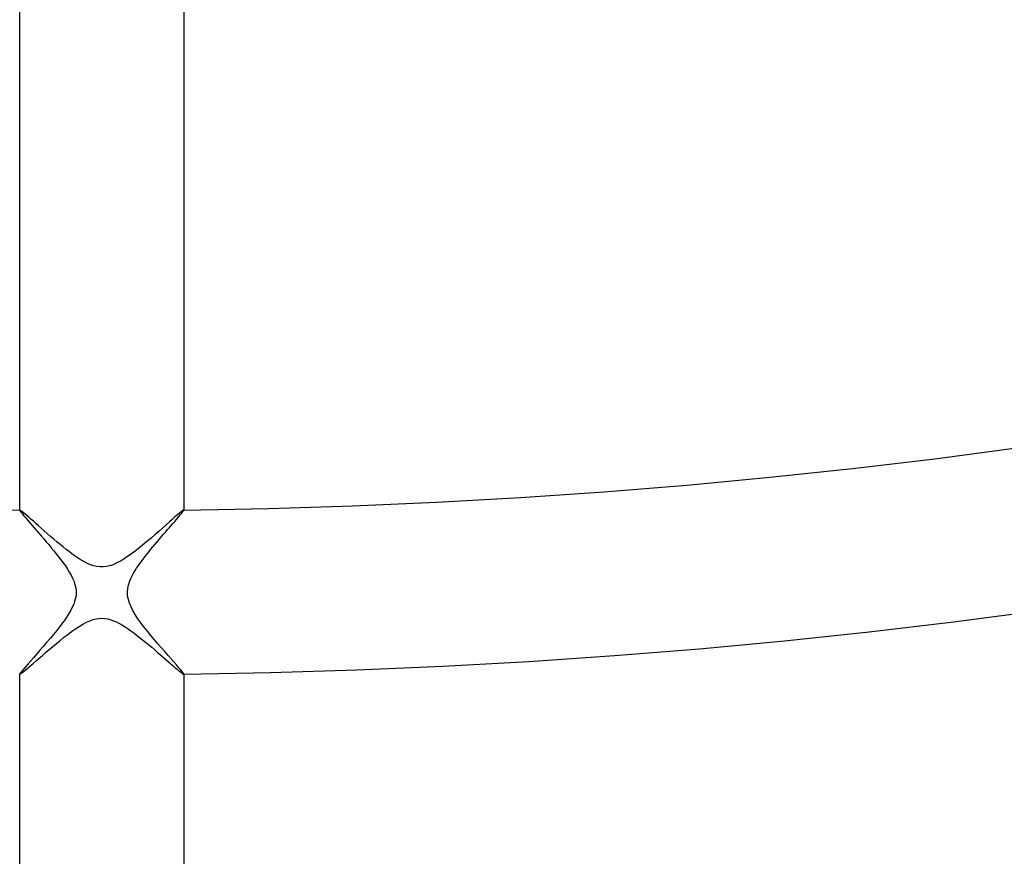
# Model space of a CAD drawing. Header units: millimetres. Extents: x -232 to 232, y -232 to 232.
# Tile 32 of 75: x -2 to 22, y -171 to -150. Entities that reach past the tile are written whole.
import ezdxf

# ---------------------------------------------------------------- set-up
doc = ezdxf.new("R2010")
doc.units = ezdxf.units.MM
doc.layers.add('HIDDEN', color=7, linetype='Continuous')
doc.layers.add('THICK', color=7, linetype='Continuous')

msp = doc.modelspace()

# ---------------------------------------------------------------- linework, layer by layer
at = {"layer": 'HIDDEN'}
for p, q in [((-1.999, -162.238), (-2, -162.239)), ((-2, -162.239), (-2, -162.239)), ((-2, -162.239), (-2, -162.24)), ((-1.998, -162.238), (-1.999, -162.238)), ((-1.999, -162.238), (-1.999, -162.238)), ((-1.998, -162.238), (-1.998, -162.238)), ((-1.987, -162.242), (-1.998, -162.238)), ((-1.969, -162.254), (-1.987, -162.242)), ((-1.944, -162.273), (-1.969, -162.254)), ((-1.912, -162.299), (-1.944, -162.273)), ((-1.873, -162.331), (-1.912, -162.299)), ((-1.829, -162.369), (-1.873, -162.331)), ((-1.78, -162.413), (-1.829, -162.369)), ((-1.726, -162.461), (-1.78, -162.413)), ((-1.667, -162.512), (-1.726, -162.461)), ((1.72, -162.465), (1.648, -162.529)), ((1.785, -162.408), (1.72, -162.465)), ((1.843, -162.358), (1.785, -162.408)), ((1.892, -162.315), (1.843, -162.358)), ((1.933, -162.282), (1.892, -162.315)), ((1.964, -162.258), (1.933, -162.282)), ((1.986, -162.243), (1.964, -162.258)), ((1.997, -162.238), (1.986, -162.243)), ((1.998, -162.238), (1.997, -162.238)), ((1.999, -162.238), (1.998, -162.238)), ((2, -162.239), (1.999, -162.238)), ((1.999, -162.238), (1.999, -162.238)), ((2, -162.24), (2, -162.239)), ((2, -162.239), (2, -162.239)), ((-1.605, -162.568), (-1.667, -162.512)), ((-1.539, -162.626), (-1.605, -162.568)), ((-1.47, -162.687), (-1.539, -162.626)), ((-1.398, -162.75), (-1.47, -162.687)), ((1.486, -162.673), (1.396, -162.752)), ((1.57, -162.599), (1.486, -162.673)), ((1.648, -162.529), (1.57, -162.599)), ((-1.324, -162.815), (-1.398, -162.75)), ((-1.248, -162.881), (-1.324, -162.815)), ((-1.171, -162.947), (-1.248, -162.881)), ((-1.094, -163.012), (-1.171, -162.947)), ((1.203, -162.921), (1.1, -163.008)), ((1.302, -162.835), (1.203, -162.921)), ((1.396, -162.752), (1.302, -162.835)), ((-1.017, -163.077), (-1.094, -163.012)), ((-0.941, -163.139), (-1.017, -163.077)), ((-0.865, -163.199), (-0.941, -163.139)), ((0.888, -163.182), (0.782, -163.264)), ((0.994, -163.096), (0.888, -163.182)), ((1.1, -163.008), (0.994, -163.096)), ((-0.79, -163.257), (-0.865, -163.199)), ((-0.717, -163.312), (-0.79, -163.257)), ((-0.645, -163.363), (-0.717, -163.312)), ((-0.573, -163.412), (-0.645, -163.363)), ((-0.499, -163.458), (-0.573, -163.412)), ((0.573, -163.412), (0.47, -163.475)), ((0.677, -163.341), (0.573, -163.412)), ((0.782, -163.264), (0.677, -163.341)), ((-0.424, -163.501), (-0.499, -163.458)), ((-0.349, -163.539), (-0.424, -163.501)), ((-0.273, -163.571), (-0.349, -163.539)), ((-0.196, -163.597), (-0.273, -163.571)), ((-0.119, -163.615), (-0.196, -163.597)), ((-0.041, -163.624), (-0.119, -163.615)), ((0.036, -163.625), (-0.041, -163.624)), ((0.112, -163.616), (0.036, -163.625)), ((0.19, -163.598), (0.112, -163.616)), ((0.276, -163.57), (0.19, -163.598)), ((0.37, -163.528), (0.276, -163.57)), ((0.47, -163.475), (0.37, -163.528)), ((-0.643, -165.133), (-0.552, -165.073)), ((-0.552, -165.073), (-0.462, -165.019)), ((-0.462, -165.019), (-0.374, -164.973)), ((-0.374, -164.973), (-0.289, -164.935)), ((-0.289, -164.935), (-0.21, -164.907)), ((-0.21, -164.907), (-0.136, -164.888)), ((-0.136, -164.888), (-0.065, -164.878)), ((-0.065, -164.878), (0.005, -164.875)), ((0.005, -164.875), (0.078, -164.879)), ((0.078, -164.879), (0.149, -164.891)), ((0.149, -164.891), (0.22, -164.91)), ((0.22, -164.91), (0.29, -164.935)), ((0.29, -164.935), (0.361, -164.966)), ((0.361, -164.966), (0.431, -165.002)), ((0.431, -165.002), (0.502, -165.042)), ((0.502, -165.042), (0.572, -165.086)), ((0.572, -165.086), (0.641, -165.132)), ((-1.014, -165.414), (-0.921, -165.34)), ((-0.921, -165.34), (-0.828, -165.267)), ((-0.828, -165.267), (-0.735, -165.198)), ((-0.735, -165.198), (-0.643, -165.133)), ((0.641, -165.132), (0.71, -165.18)), ((0.71, -165.18), (0.78, -165.231)), ((0.78, -165.231), (0.851, -165.285)), ((0.851, -165.285), (0.923, -165.342)), ((0.923, -165.342), (0.996, -165.4)), ((-1.283, -165.639), (-1.196, -165.565)), ((-1.196, -165.565), (-1.106, -165.49)), ((-1.106, -165.49), (-1.014, -165.414)), ((0.996, -165.4), (1.07, -165.46)), ((1.07, -165.46), (1.144, -165.521)), ((1.144, -165.521), (1.217, -165.583)), ((1.217, -165.583), (1.29, -165.645)), ((-1.522, -165.845), (-1.446, -165.779)), ((-1.446, -165.779), (-1.367, -165.71)), ((-1.367, -165.71), (-1.283, -165.639)), ((1.29, -165.645), (1.362, -165.707)), ((1.362, -165.707), (1.433, -165.768)), ((1.433, -165.768), (1.501, -165.826)), ((1.501, -165.826), (1.566, -165.883)), ((-1.831, -166.112), (-1.78, -166.068)), ((-1.78, -166.068), (-1.723, -166.019)), ((-1.723, -166.019), (-1.661, -165.966)), ((-1.661, -165.966), (-1.594, -165.907)), ((-1.594, -165.907), (-1.522, -165.845)), ((1.566, -165.883), (1.628, -165.937)), ((1.628, -165.937), (1.687, -165.988)), ((1.687, -165.988), (1.742, -166.036)), ((1.742, -166.036), (1.793, -166.08)), ((-2, -166.235), (-2, -166.236)), ((-2, -166.236), (-2, -166.237)), ((-2, -166.237), (-1.999, -166.237)), ((-1.999, -166.237), (-1.999, -166.238)), ((-1.999, -166.238), (-1.998, -166.238)), ((-1.998, -166.238), (-1.998, -166.238)), ((-1.998, -166.238), (-1.988, -166.234)), ((-1.988, -166.234), (-1.971, -166.224)), ((-1.971, -166.224), (-1.946, -166.206)), ((-1.946, -166.206), (-1.915, -166.181)), ((-1.915, -166.181), (-1.876, -166.149)), ((-1.876, -166.149), (-1.831, -166.112)), ((1.793, -166.08), (1.84, -166.119)), ((1.84, -166.119), (1.881, -166.154)), ((1.881, -166.154), (1.917, -166.183)), ((1.917, -166.183), (1.947, -166.207)), ((1.947, -166.207), (1.971, -166.224)), ((1.971, -166.224), (1.988, -166.234)), ((1.988, -166.234), (1.997, -166.238)), ((1.997, -166.238), (1.998, -166.238)), ((1.998, -166.238), (1.999, -166.238)), ((1.999, -166.238), (1.999, -166.237)), ((1.999, -166.237), (2, -166.237)), ((2, -166.236), (2, -166.235)), ((2, -166.237), (2, -166.236))]:
    msp.add_line(p, q, dxfattribs=at)
for radius, start, end in [(182.5, 180.00002, 0), (188.625, 180.50923, 269.49077), (188.25, 180.50842, 269.49158), (187.875, 180.50756, 269.49244), (187.5, 180.50676, 269.49324), (187.125, 180.5059, 269.4941), (186.75, 180.50499, 269.49501), (186.375, 180.50407, 269.49593), (185.625, 180.50218, 269.49788), (185.25, 180.50115, 269.49885), (184.875, 180.50012, 269.49988), (184.5, 180.49908, 269.50092), (184.125, 180.498, 269.502), (183.75, 180.49685, 269.50315), (183.375, 180.4957, 269.5043), (183, 180.49456, 269.50544), (182.625, 180.4933, 269.5067), (182.25, 180.49209, 269.50791), (181.875, 180.49083, 269.50917), (181.875, 270.49081, 359.5092), (182.25, 270.49207, 359.50794), (182.625, 270.49334, 359.50668), (183, 270.49454, 359.50548), (183.375, 270.49568, 359.50428), (183.75, 270.49683, 359.50313), (184.125, 270.49798, 359.50204), (184.5, 270.49906, 359.50095), (184.875, 270.5001, 359.49987), (185.25, 270.50113, 359.49883), (185.625, 270.50216, 359.49786), (186.375, 270.50405, 359.49591), (186.75, 270.50497, 359.49499), (187.125, 270.50588, 359.49414), (187.5, 270.50674, 359.49328), (187.875, 270.5076, 359.49242), (188.25, 270.5084, 359.49161), (188.625, 270.50921, 359.49081), (178.5, 180.64118, 269.35882), (178.5, 270.64116, 359.3588)]:
    msp.add_arc((0, 0), radius, start, end, dxfattribs=at)
at = {"layer": 'THICK'}
for p, q in [((-2, -162.24), (-2, -147.984)), ((2, -147.984), (2, -162.24)), ((-2, -162.24), (-1.997, -162.248)), ((-1.997, -162.248), (-1.989, -162.262)), ((-1.989, -162.262), (-1.975, -162.281)), ((-1.975, -162.281), (-1.957, -162.306)), ((-1.957, -162.306), (-1.933, -162.335)), ((-1.933, -162.335), (-1.904, -162.37)), ((-1.904, -162.37), (-1.87, -162.41)), ((-1.87, -162.41), (-1.832, -162.454)), ((-1.832, -162.454), (-1.791, -162.503)), ((1.781, -162.514), (1.819, -162.47)), ((1.819, -162.47), (1.854, -162.429)), ((1.854, -162.429), (1.886, -162.391)), ((1.886, -162.391), (1.915, -162.357)), ((1.915, -162.357), (1.94, -162.326)), ((1.94, -162.326), (1.961, -162.3)), ((1.961, -162.3), (1.978, -162.278)), ((1.978, -162.278), (1.99, -162.26)), ((1.99, -162.26), (1.997, -162.248)), ((1.997, -162.248), (2, -162.24)), ((-1.791, -162.503), (-1.745, -162.555)), ((-1.745, -162.555), (-1.696, -162.612)), ((-1.696, -162.612), (-1.644, -162.672)), ((-1.644, -162.672), (-1.589, -162.735)), ((1.606, -162.715), (1.653, -162.661)), ((1.653, -162.661), (1.698, -162.61)), ((1.698, -162.61), (1.741, -162.561)), ((1.741, -162.561), (1.781, -162.514)), ((-1.589, -162.735), (-1.532, -162.801)), ((-1.532, -162.801), (-1.473, -162.869)), ((-1.473, -162.869), (-1.413, -162.939)), ((-1.413, -162.939), (-1.352, -163.01)), ((1.351, -163.011), (1.404, -162.948)), ((1.404, -162.948), (1.457, -162.887)), ((1.457, -162.887), (1.508, -162.828)), ((1.508, -162.828), (1.558, -162.771)), ((1.558, -162.771), (1.606, -162.715)), ((-1.352, -163.01), (-1.291, -163.082)), ((-1.291, -163.082), (-1.23, -163.156)), ((-1.23, -163.156), (-1.169, -163.23)), ((1.19, -163.204), (1.244, -163.139)), ((1.244, -163.139), (1.298, -163.074)), ((1.298, -163.074), (1.351, -163.011)), ((-1.169, -163.23), (-1.109, -163.304)), ((-1.109, -163.304), (-1.051, -163.379)), ((-1.051, -163.379), (-0.994, -163.453)), ((0.984, -163.466), (1.033, -163.402)), ((1.033, -163.402), (1.084, -163.336)), ((1.084, -163.336), (1.136, -163.271)), ((1.136, -163.271), (1.19, -163.204)), ((-0.994, -163.453), (-0.939, -163.528)), ((-0.939, -163.528), (-0.886, -163.602)), ((-0.886, -163.602), (-0.837, -163.676)), ((0.812, -163.715), (0.851, -163.655)), ((0.851, -163.655), (0.892, -163.593)), ((0.892, -163.593), (0.937, -163.53)), ((0.937, -163.53), (0.984, -163.466)), ((-0.837, -163.676), (-0.791, -163.75)), ((-0.791, -163.75), (-0.749, -163.823)), ((-0.749, -163.823), (-0.713, -163.895)), ((-0.713, -163.895), (-0.684, -163.963)), ((0.675, -163.986), (0.706, -163.91)), ((0.706, -163.91), (0.741, -163.839)), ((0.741, -163.839), (0.776, -163.775)), ((0.776, -163.775), (0.812, -163.715)), ((-0.684, -163.963), (-0.661, -164.027)), ((-0.661, -164.027), (-0.644, -164.088)), ((-0.644, -164.088), (-0.633, -164.144)), ((-0.633, -164.144), (-0.626, -164.199)), ((0.625, -164.228), (0.632, -164.147)), ((0.632, -164.147), (0.649, -164.066)), ((0.649, -164.066), (0.675, -163.986)), ((-0.634, -164.359), (-0.645, -164.413)), ((-0.627, -164.306), (-0.634, -164.359)), ((-0.625, -164.252), (-0.627, -164.306)), ((-0.626, -164.199), (-0.625, -164.252)), ((0.627, -164.31), (0.625, -164.228)), ((0.641, -164.395), (0.627, -164.31)), ((-0.717, -164.609), (-0.76, -164.693)), ((-0.684, -164.535), (-0.717, -164.609)), ((-0.661, -164.47), (-0.684, -164.535)), ((-0.645, -164.413), (-0.661, -164.47)), ((0.666, -164.486), (0.641, -164.395)), ((0.705, -164.584), (0.666, -164.486)), ((0.756, -164.685), (0.705, -164.584)), ((-0.815, -164.785), (-0.876, -164.879)), ((-0.76, -164.693), (-0.815, -164.785)), ((0.816, -164.787), (0.756, -164.685)), ((0.883, -164.889), (0.816, -164.787)), ((-1.019, -165.073), (-1.097, -165.173)), ((-0.945, -164.975), (-1.019, -165.073)), ((-0.876, -164.879), (-0.945, -164.975)), ((0.955, -164.99), (0.883, -164.889)), ((1.032, -165.091), (0.955, -164.99)), ((1.113, -165.193), (1.032, -165.091)), ((-1.178, -165.273), (-1.26, -165.371)), ((-1.097, -165.173), (-1.178, -165.273)), ((1.196, -165.295), (1.113, -165.193)), ((1.282, -165.397), (1.196, -165.295)), ((-1.425, -165.564), (-1.506, -165.656)), ((-1.343, -165.469), (-1.425, -165.564)), ((-1.26, -165.371), (-1.343, -165.469)), ((1.367, -165.497), (1.282, -165.397)), ((1.453, -165.595), (1.367, -165.497)), ((-1.659, -165.829), (-1.73, -165.909)), ((-1.584, -165.745), (-1.659, -165.829)), ((-1.506, -165.656), (-1.584, -165.745)), ((1.536, -165.689), (1.453, -165.595)), ((1.615, -165.779), (1.536, -165.689)), ((1.689, -165.863), (1.615, -165.779)), ((-1.852, -166.048), (-1.902, -166.106)), ((-1.794, -165.982), (-1.852, -166.048)), ((-1.73, -165.909), (-1.794, -165.982)), ((1.757, -165.94), (1.689, -165.863)), ((1.818, -166.009), (1.757, -165.94)), ((1.872, -166.071), (1.818, -166.009)), ((1.917, -166.123), (1.872, -166.071)), ((-1.993, -166.221), (-2, -166.235)), ((-2, -177.864), (-2, -166.235)), ((-1.974, -166.194), (-1.993, -166.221)), ((-1.943, -166.155), (-1.974, -166.194)), ((-1.902, -166.106), (-1.943, -166.155)), ((1.953, -166.166), (1.917, -166.123)), ((1.979, -166.2), (1.953, -166.166)), ((1.995, -166.223), (1.979, -166.2)), ((2, -166.235), (1.995, -166.223)), ((2, -166.235), (2, -177.864))]:
    msp.add_line(p, q, dxfattribs=at)
for radius, start, end in [(184.625, 179.99998, 0), (184.25, 179.99998, 0), (183.875, 179.99998, 0), (183.5, 179.99998, 0), (183.125, 179.99998, 0), (182.75, 179.99998, 0), (182.375, 179.99998, 0), (182, 179.99998, 0), (181.625, 179.99998, 0), (181.25, 179.99998, 0), (180.875, 179.99998, 0), (180.5, 179.99998, 0), (180.125, 179.99998, 0), (179.75, 179.99998, 0), (179.375, 179.99998, 0), (179, 179.99998, 0), (178.625, 179.99998, 0), (178.25, 179.99998, 0), (177.875, 179.99998, 0), (186, 180.18407, 269.81593), (186, 270.18405, 359.81591), (162.25, 180.70627, 269.29373), (190, 270.60311, 359.39685), (166.25, 270.68929, 359.31073), (162.25, 270.7063, 359.29371)]:
    msp.add_arc((0, 0), radius, start, end, dxfattribs=at)

doc.saveas('drawing.dxf')
